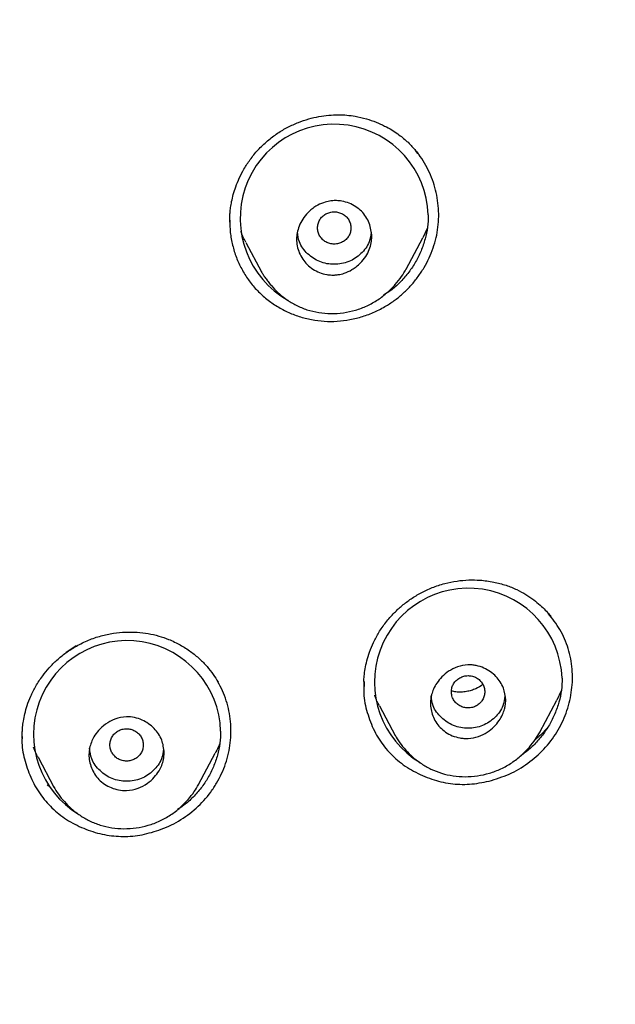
# Model space of a CAD drawing. Header units: millimetres. Extents: x 8 to 1937, y 12 to 2736.
# Tile 77 of 136: x 745 to 759, y 1854 to 1878. Entities that reach past the tile are written whole.
import ezdxf

# ---------------------------------------------------------------- set-up
doc = ezdxf.new("R2010")
doc.units = ezdxf.units.MM

msp = doc.modelspace()

# ---------------------------------------------------------------- linework, layer by layer
at = {"color": 7, "linetype": 'Continuous', "lineweight": 30}
for p, q in [((749.89, 1872.985), (749.89, 1872.976)), ((749.891, 1872.977), (749.892, 1872.961)), ((754.615, 1872.817), (754.506, 1872.584)), ((750.274, 1872.474), (750.651, 1871.766)), ((754.105, 1871.832), (754.506, 1872.584)), ((750.653, 1871.767), (750.648, 1871.777)), ((746.222, 1862.833), (745.982, 1862.67)), ((753.094, 1861.868), (753.094, 1861.856)), ((753.102, 1861.979), (753.103, 1861.858)), ((757.815, 1861.754), (757.71, 1861.531)), ((753.468, 1861.396), (753.846, 1860.688)), ((757.306, 1860.768), (757.712, 1861.53)), ((757.308, 1860.776), (757.304, 1860.769)), ((744.93, 1860.663), (744.93, 1860.654)), ((749.145, 1859.513), (749.545, 1860.263)), ((745.307, 1860.167), (745.686, 1859.456)), ((745.555, 1859.474), (745.528, 1859.505))]:
    msp.add_line(p, q, dxfattribs=at)
for centre, radius, start, end in [((752.39, 1873.048), 2.25, 2.0733, 240.6376), ((755.596, 1861.964), 2.244, 2.4629, 239.0261), ((747.438, 1860.719), 2.237, 1.8008, 238.9228)]:
    msp.add_arc(centre, radius, start, end, dxfattribs=at)
for points, knots in [([(775.421, 1810.937), (775.882, 1812.165), (776.801, 1814.61), (777.784, 1818.38), (778.559, 1822.161), (779.143, 1825.953), (779.629, 1830.139), (779.984, 1834.718), (780.194, 1839.683), (780.289, 1845.231), (780.279, 1851.36), (780.267, 1858.09), (780.164, 1864.839), (779.844, 1871.617), (779.3, 1877.273), (778.63, 1881.796), (777.965, 1885.193), (777.086, 1888.577), (775.93, 1891.922), (774.513, 1894.999), (772.835, 1897.762), (770.942, 1900.177), (768.732, 1902.323), (766.293, 1904.177), (763.711, 1905.775), (760.59, 1907.378), (756.904, 1908.899), (752.654, 1910.268), (748.338, 1911.351), (743.972, 1912.178), (739.571, 1912.746), (735.16, 1913.071), (730.767, 1913.198), (726.396, 1913.208), (722.026, 1913.196), (717.633, 1913.068), (713.222, 1912.746), (708.821, 1912.179), (704.455, 1911.351), (700.139, 1910.27), (695.89, 1908.899), (692.203, 1907.378), (689.082, 1905.776), (686.5, 1904.179), (684.061, 1902.323), (681.851, 1900.179), (679.957, 1897.763), (678.28, 1894.999), (676.862, 1891.922), (675.707, 1888.578), (674.828, 1885.194), (674.162, 1881.796), (673.492, 1877.273), (672.948, 1871.617), (672.629, 1864.839), (672.526, 1858.09), (672.514, 1851.36), (672.504, 1844.78), (672.627, 1838.327), (672.974, 1832.002), (673.552, 1826.543), (674.271, 1821.958), (675.041, 1818.245), (676.015, 1814.544), (676.918, 1812.143), (677.372, 1810.937)], [0, 0, 0, 0, 0.01422, 0.028301, 0.042283, 0.056188, 0.070046, 0.088148, 0.106186, 0.124159, 0.148558, 0.172923, 0.197399, 0.221993, 0.24671, 0.259145, 0.27167, 0.284302, 0.297067, 0.309991, 0.320883, 0.3319, 0.342924, 0.353811, 0.364567, 0.375221, 0.391058, 0.40678, 0.422432, 0.438055, 0.453668, 0.469227, 0.484683, 0.500001, 0.515318, 0.530774, 0.546334, 0.561944, 0.577571, 0.59322, 0.608942, 0.624779, 0.635434, 0.646191, 0.657076, 0.668103, 0.679114, 0.690014, 0.702933, 0.7157, 0.728331, 0.740856, 0.753291, 0.778008, 0.802602, 0.827078, 0.851444, 0.875842, 0.898728, 0.921719, 0.944802, 0.958463, 0.9722, 0.986034, 1, 1, 1, 1]), ([(774.029, 1811.059), (774.405, 1812.046), (775.156, 1814.02), (776.018, 1817.06), (776.732, 1820.13), (777.303, 1823.225), (777.763, 1826.333), (778.197, 1830.046), (778.546, 1834.365), (778.768, 1839.286), (778.869, 1844.431), (778.874, 1849.796), (778.859, 1855.385), (778.801, 1860.977), (778.629, 1866.574), (778.274, 1872.171), (777.771, 1876.823), (777.206, 1880.529), (776.678, 1883.295), (776.02, 1886.039), (775.205, 1888.748), (774.198, 1891.399), (773.069, 1893.752), (771.852, 1895.795), (770.603, 1897.542), (769.188, 1899.168), (767.444, 1900.816), (765.342, 1902.424), (762.891, 1903.956), (760.154, 1905.378), (757.141, 1906.675), (753.864, 1907.831), (750.525, 1908.797), (747.139, 1909.593), (743.434, 1910.284), (739.408, 1910.813), (735.073, 1911.14), (730.734, 1911.272), (726.397, 1911.286), (722.06, 1911.271), (717.719, 1911.138), (713.384, 1910.813), (709.358, 1910.284), (705.653, 1909.594), (702.268, 1908.798), (698.929, 1907.83), (695.653, 1906.674), (692.639, 1905.379), (689.902, 1903.956), (687.451, 1902.424), (685.35, 1900.815), (683.605, 1899.169), (682.192, 1897.542), (680.942, 1895.795), (679.726, 1893.751), (678.596, 1891.399), (677.589, 1888.748), (676.774, 1886.04), (676.116, 1883.295), (675.588, 1880.529), (675.023, 1876.824), (674.52, 1872.171), (674.165, 1866.575), (673.992, 1860.978), (673.935, 1855.385), (673.92, 1849.796), (673.925, 1844.506), (674.019, 1839.51), (674.223, 1834.813), (674.582, 1830.12), (675.062, 1826.021), (675.612, 1822.517), (676.175, 1819.603), (676.868, 1816.712), (677.697, 1813.849), (678.408, 1811.989), (678.764, 1811.059)], [0, 0, 0, 0, 0.011709, 0.0234, 0.035079, 0.046745, 0.058401, 0.070053, 0.08835, 0.106637, 0.124908, 0.145647, 0.166375, 0.187119, 0.207887, 0.228673, 0.249479, 0.259892, 0.270315, 0.28075, 0.291198, 0.301658, 0.31213, 0.319994, 0.327864, 0.335737, 0.343609, 0.354092, 0.364563, 0.37502, 0.38755, 0.400066, 0.41258, 0.425091, 0.437599, 0.45323, 0.468841, 0.484431, 0.499999, 0.515569, 0.531166, 0.546782, 0.562408, 0.574915, 0.587424, 0.599934, 0.612454, 0.624987, 0.635443, 0.645912, 0.656393, 0.664263, 0.672136, 0.680006, 0.687871, 0.698343, 0.708803, 0.71925, 0.729685, 0.740108, 0.750521, 0.771326, 0.792113, 0.81288, 0.833624, 0.854353, 0.875091, 0.892532, 0.909986, 0.927451, 0.944927, 0.955919, 0.966921, 0.977933, 0.988958, 1, 1, 1, 1]), ([(750.797, 1874.902), (750.875, 1874.964), (751.028, 1875.085), (751.277, 1875.229), (751.527, 1875.343), (751.776, 1875.427), (752.019, 1875.483), (752.254, 1875.516), (752.478, 1875.526), (752.689, 1875.517), (752.915, 1875.487), (753.15, 1875.433), (753.386, 1875.352), (753.588, 1875.261), (753.759, 1875.166), (753.901, 1875.072), (754.059, 1874.953), (754.23, 1874.796), (754.342, 1874.659), (754.397, 1874.591)], [0, 0, 0, 0, 0.072808, 0.142775, 0.209856, 0.273972, 0.335058, 0.393078, 0.448034, 0.499962, 0.548954, 0.617079, 0.678763, 0.733949, 0.7826, 0.824696, 0.861105, 0.931241, 1, 1, 1, 1]), ([(749.89, 1872.958), (749.89, 1872.975), (749.89, 1873.016), (749.892, 1873.09), (749.898, 1873.189), (749.912, 1873.311), (749.937, 1873.457), (749.976, 1873.624), (750.036, 1873.811), (750.119, 1874.016), (750.232, 1874.234), (750.38, 1874.461), (750.566, 1874.692), (750.718, 1874.83), (750.797, 1874.902)], [0, 0, 0, 0, 0.023579, 0.057948, 0.103214, 0.15948, 0.226686, 0.304653, 0.393377, 0.492877, 0.603188, 0.724377, 0.856564, 1, 1, 1, 1]), ([(753.633, 1870.956), (753.705, 1871.002), (753.851, 1871.096), (754.051, 1871.263), (754.233, 1871.449), (754.397, 1871.652), (754.54, 1871.869), (754.661, 1872.098), (754.758, 1872.338), (754.83, 1872.585), (754.874, 1872.838), (754.891, 1873.093), (754.881, 1873.348), (754.844, 1873.6), (754.782, 1873.848), (754.695, 1874.087), (754.582, 1874.315), (754.462, 1874.512), (754.369, 1874.622), (754.331, 1874.668)], [0, 0, 0, 0, 0.05976, 0.119612, 0.17957, 0.239596, 0.299625, 0.359588, 0.419429, 0.479131, 0.53875, 0.598394, 0.65812, 0.717936, 0.777826, 0.837768, 0.897756, 0.957821, 1, 1, 1, 1]), ([(753.289, 1872.611), (753.286, 1872.561), (753.28, 1872.456), (753.231, 1872.295), (753.146, 1872.131), (753.035, 1871.994), (752.92, 1871.891), (752.791, 1871.804), (752.646, 1871.737), (752.502, 1871.702), (752.402, 1871.692), (752.331, 1871.692), (752.27, 1871.697), (752.17, 1871.71), (752.035, 1871.748), (751.876, 1871.829), (751.695, 1871.974), (751.535, 1872.216), (751.478, 1872.493), (751.5, 1872.71), (751.548, 1872.871), (751.634, 1873.034), (751.742, 1873.168), (751.852, 1873.268), (751.974, 1873.353), (752.116, 1873.422), (752.264, 1873.461), (752.371, 1873.472), (752.447, 1873.472), (752.509, 1873.468), (752.61, 1873.453), (752.747, 1873.415), (752.907, 1873.332), (753.044, 1873.222), (753.151, 1873.087), (753.258, 1872.889), (753.277, 1872.722), (753.289, 1872.611)], [0, 0, 0, 0, 0.026921, 0.056593, 0.089295, 0.124984, 0.149349, 0.171151, 0.207342, 0.233416, 0.249764, 0.260738, 0.271602, 0.282409, 0.314746, 0.346547, 0.378079, 0.439704, 0.500178, 0.52716, 0.556717, 0.589386, 0.624784, 0.647563, 0.668221, 0.703478, 0.730542, 0.749447, 0.760539, 0.771581, 0.782628, 0.8153, 0.847468, 0.878906, 0.910034, 0.940519, 1, 1, 1, 1]), ([(751.989, 1872.818), (751.992, 1872.784), (751.998, 1872.717), (752.04, 1872.623), (752.103, 1872.541), (752.187, 1872.48), (752.285, 1872.441), (752.389, 1872.427), (752.494, 1872.441), (752.592, 1872.48), (752.676, 1872.542), (752.739, 1872.623), (752.78, 1872.717), (752.794, 1872.819), (752.779, 1872.92), (752.739, 1873.014), (752.675, 1873.095), (752.591, 1873.156), (752.493, 1873.195), (752.389, 1873.209), (752.284, 1873.195), (752.187, 1873.156), (752.103, 1873.094), (752.039, 1873.013), (751.997, 1872.919), (751.992, 1872.852), (751.989, 1872.818)], [0, 0, 0, 0, 0.041659, 0.083341, 0.125, 0.166659, 0.208341, 0.25, 0.291659, 0.333341, 0.375, 0.416659, 0.458341, 0.5, 0.541659, 0.583341, 0.625, 0.666659, 0.708341, 0.75, 0.791659, 0.833341, 0.875, 0.916659, 0.958341, 1, 1, 1, 1]), ([(749.89, 1873.005), (749.892, 1872.906), (749.897, 1872.705), (749.954, 1872.406), (750.044, 1872.113), (750.171, 1871.836), (750.331, 1871.578), (750.523, 1871.343), (750.745, 1871.134), (750.994, 1870.956), (751.262, 1870.81), (751.548, 1870.698), (751.845, 1870.622), (752.151, 1870.583), (752.46, 1870.583), (752.767, 1870.622), (753.068, 1870.697), (753.36, 1870.805), (753.541, 1870.905), (753.633, 1870.956)], [0, 0, 0, 0, 0.0568, 0.11626, 0.175609, 0.234212, 0.292993, 0.351949, 0.410488, 0.469605, 0.528875, 0.587523, 0.646445, 0.70548, 0.76408, 0.823177, 0.882224, 0.940881, 1, 1, 1, 1]), ([(754.638, 1873.129), (754.635, 1873.032), (754.627, 1872.839), (754.566, 1872.551), (754.471, 1872.271), (754.34, 1872.005), (754.178, 1871.758), (753.985, 1871.535), (753.782, 1871.348), (753.635, 1871.251), (753.569, 1871.208)], [0, 0, 0, 0, 0.12786, 0.255733, 0.385908, 0.514891, 0.642377, 0.770555, 0.898095, 1, 1, 1, 1]), ([(750.278, 1872.476), (750.253, 1872.52), (750.205, 1872.603), (750.174, 1872.694), (750.159, 1872.737)], [0, 0, 0, 0, 0.52985, 1, 1, 1, 1]), ([(753.269, 1872.716), (753.259, 1872.637), (753.236, 1872.444), (753.038, 1872.19), (752.746, 1871.99), (752.39, 1871.929), (752.034, 1871.989), (751.741, 1872.189), (751.542, 1872.445), (751.518, 1872.64), (751.509, 1872.72)], [0, 0, 0, 0, 0.093481, 0.2284609, 0.3637019, 0.4987332, 0.6340203, 0.7689097, 0.9044324, 1, 1, 1, 1]), ([(750.646, 1871.776), (750.661, 1871.751), (750.69, 1871.698), (750.745, 1871.617), (750.807, 1871.533), (750.906, 1871.412), (751.048, 1871.264), (751.25, 1871.102), (751.48, 1870.964), (751.738, 1870.857), (752.019, 1870.79), (752.312, 1870.766), (752.609, 1870.785), (752.899, 1870.847), (753.177, 1870.951), (753.435, 1871.095), (753.66, 1871.27), (753.847, 1871.459), (753.997, 1871.647), (754.072, 1871.777), (754.108, 1871.839)], [0, 0, 0, 0, 0.021058, 0.043799, 0.068458, 0.095261, 0.154145, 0.21588, 0.279905, 0.345964, 0.41443, 0.484266, 0.554116, 0.623823, 0.693314, 0.762581, 0.830987, 0.893665, 0.949905, 1, 1, 1, 1]), ([(753.095, 1861.977), (753.098, 1862.021), (753.104, 1862.122), (753.127, 1862.289), (753.169, 1862.481), (753.233, 1862.692), (753.327, 1862.919), (753.455, 1863.157), (753.621, 1863.397), (753.811, 1863.613), (754.016, 1863.801), (754.228, 1863.96), (754.467, 1864.106), (754.642, 1864.183), (754.731, 1864.222)], [0, 0, 0, 0, 0.046567, 0.106605, 0.174491, 0.250335, 0.334314, 0.426273, 0.525441, 0.632019, 0.717029, 0.806551, 0.900787, 1, 1, 1, 1]), ([(754.731, 1864.222), (754.83, 1864.257), (755.024, 1864.327), (755.319, 1864.384), (755.601, 1864.409), (755.896, 1864.404), (756.195, 1864.364), (756.49, 1864.285), (756.747, 1864.182), (756.968, 1864.063), (757.153, 1863.937), (757.307, 1863.811), (757.43, 1863.691), (757.515, 1863.598), (757.557, 1863.546), (757.569, 1863.531)], [0, 0, 0, 0, 0.098718, 0.192632, 0.281858, 0.366422, 0.471906, 0.569173, 0.658333, 0.739252, 0.811959, 0.876557, 0.933091, 0.981586, 1, 1, 1, 1]), ([(756.15, 1859.613), (756.313, 1859.667), (756.639, 1859.774), (757.077, 1860.051), (757.456, 1860.399), (757.76, 1860.814), (757.97, 1861.28), (758.082, 1861.774), (758.094, 1862.278), (757.998, 1862.769), (757.804, 1863.227), (757.601, 1863.484), (757.501, 1863.611)], [0, 0, 0, 0, 0.100753, 0.201066, 0.301133, 0.401226, 0.50136, 0.601368, 0.701389, 0.801695, 0.901998, 1, 1, 1, 1]), ([(746.224, 1862.826), (746.321, 1862.876), (746.51, 1862.973), (746.809, 1863.072), (747.105, 1863.135), (747.395, 1863.164), (747.675, 1863.161), (747.942, 1863.129), (748.194, 1863.071), (748.451, 1862.982), (748.708, 1862.859), (748.955, 1862.701), (749.168, 1862.527), (749.347, 1862.343), (749.496, 1862.155), (749.576, 1862.024), (749.615, 1861.961)], [0, 0, 0, 0, 0.082172, 0.161547, 0.23822, 0.312221, 0.383568, 0.452304, 0.518507, 0.582194, 0.663021, 0.739307, 0.811104, 0.878451, 0.941396, 1, 1, 1, 1]), ([(744.929, 1860.627), (744.929, 1860.647), (744.929, 1860.694), (744.931, 1860.782), (744.94, 1860.898), (744.958, 1861.044), (744.992, 1861.217), (745.048, 1861.416), (745.134, 1861.637), (745.256, 1861.876), (745.405, 1862.102), (745.575, 1862.311), (745.761, 1862.497), (745.976, 1862.675), (746.14, 1862.775), (746.224, 1862.826)], [0, 0, 0, 0, 0.022677, 0.056284, 0.100865, 0.156437, 0.223006, 0.300592, 0.389281, 0.48919, 0.600353, 0.691087, 0.788016, 0.891018, 1, 1, 1, 1]), ([(756.489, 1861.532), (756.488, 1861.511), (756.487, 1861.467), (756.478, 1861.395), (756.457, 1861.3), (756.412, 1861.178), (756.331, 1861.035), (756.21, 1860.891), (756.046, 1860.757), (755.836, 1860.652), (755.641, 1860.614), (755.491, 1860.617), (755.363, 1860.633), (755.212, 1860.677), (755.051, 1860.764), (754.876, 1860.912), (754.729, 1861.146), (754.685, 1861.38), (754.691, 1861.526), (754.699, 1861.595), (754.72, 1861.688), (754.763, 1861.808), (754.843, 1861.952), (754.962, 1862.097), (755.126, 1862.233), (755.338, 1862.34), (755.535, 1862.379), (755.688, 1862.376), (755.817, 1862.357), (755.968, 1862.308), (756.127, 1862.215), (756.297, 1862.066), (756.453, 1861.84), (756.477, 1861.631), (756.489, 1861.532)], [0, 0, 0, 0, 0.011178, 0.024116, 0.038819, 0.063937, 0.093208, 0.12638, 0.163706, 0.204996, 0.250087, 0.267946, 0.285421, 0.319702, 0.352731, 0.384667, 0.444992, 0.501153, 0.511811, 0.524329, 0.538572, 0.563377, 0.592555, 0.625765, 0.66326, 0.704953, 0.750714, 0.768811, 0.786717, 0.821249, 0.854537, 0.886328, 0.945845, 1, 1, 1, 1]), ([(755.189, 1861.732), (755.192, 1861.698), (755.197, 1861.631), (755.239, 1861.537), (755.303, 1861.455), (755.387, 1861.394), (755.485, 1861.355), (755.589, 1861.341), (755.694, 1861.355), (755.791, 1861.394), (755.875, 1861.456), (755.939, 1861.537), (755.979, 1861.631), (755.994, 1861.733), (755.979, 1861.834), (755.939, 1861.928), (755.875, 1862.009), (755.791, 1862.07), (755.693, 1862.109), (755.589, 1862.123), (755.484, 1862.109), (755.387, 1862.07), (755.302, 1862.008), (755.239, 1861.927), (755.197, 1861.833), (755.192, 1861.766), (755.189, 1861.732)], [0, 0, 0, 0, 0.041659, 0.083341, 0.125, 0.166659, 0.208341, 0.25, 0.291659, 0.333341, 0.375, 0.416659, 0.458341, 0.5, 0.541659, 0.583341, 0.625, 0.666659, 0.708341, 0.75, 0.791659, 0.833341, 0.875, 0.916659, 0.958341, 1, 1, 1, 1]), ([(748.194, 1858.423), (748.275, 1858.454), (748.438, 1858.516), (748.746, 1858.681), (749.098, 1858.939), (749.391, 1859.262), (749.582, 1859.548), (749.702, 1859.777), (749.797, 1860.016), (749.888, 1860.345), (749.937, 1860.77), (749.897, 1861.194), (749.812, 1861.522), (749.725, 1861.756), (749.646, 1861.901), (749.608, 1861.971)], [0, 0, 0, 0, 0.059334, 0.118528, 0.236546, 0.354351, 0.413278, 0.472234, 0.531167, 0.590033, 0.707666, 0.82557, 0.88478, 0.944208, 1, 1, 1, 1]), ([(753.095, 1861.977), (753.093, 1861.863), (753.086, 1861.592), (753.186, 1861.174), (753.359, 1860.745), (753.614, 1860.364), (753.942, 1860.045), (754.334, 1859.796), (754.765, 1859.614), (755.22, 1859.52), (755.688, 1859.512), (755.994, 1859.579), (756.15, 1859.613)], [0, 0, 0, 0, 0.075418, 0.179746, 0.284597, 0.385259, 0.48569, 0.589871, 0.694703, 0.795509, 0.896029, 1, 1, 1, 1]), ([(755.945, 1861.903), (755.888, 1861.868), (755.8, 1861.812), (755.665, 1861.764), (755.549, 1861.735), (755.425, 1861.722), (755.304, 1861.726), (755.227, 1861.742), (755.191, 1861.75)], [0, 0, 0, 0, 0.244538, 0.386185, 0.533772, 0.690154, 0.857003, 1, 1, 1, 1]), ([(757.838, 1862.06), (757.835, 1861.964), (757.827, 1861.772), (757.766, 1861.485), (757.669, 1861.207), (757.538, 1860.941), (757.375, 1860.695), (757.18, 1860.474), (757.005, 1860.31), (756.888, 1860.232), (756.853, 1860.208)], [0, 0, 0, 0, 0.134136, 0.268272, 0.40486, 0.540077, 0.673796, 0.808352, 0.941969, 1, 1, 1, 1]), ([(753.472, 1861.398), (753.451, 1861.435), (753.404, 1861.514), (753.375, 1861.601), (753.359, 1861.648)], [0, 0, 0, 0, 0.465256, 1, 1, 1, 1]), ([(756.469, 1861.633), (756.459, 1861.553), (756.436, 1861.359), (756.237, 1861.104), (755.946, 1860.903), (755.589, 1860.843), (755.233, 1860.903), (754.941, 1861.103), (754.742, 1861.358), (754.718, 1861.552), (754.709, 1861.632)], [0, 0, 0, 0, 0.094854, 0.229779, 0.364968, 0.499945, 0.635178, 0.77001, 0.905476, 1, 1, 1, 1]), ([(748.325, 1860.279), (748.321, 1860.222), (748.311, 1860.071), (748.225, 1859.868), (748.086, 1859.68), (747.919, 1859.532), (747.696, 1859.412), (747.455, 1859.364), (747.235, 1859.382), (747.056, 1859.435), (746.896, 1859.52), (746.719, 1859.668), (746.567, 1859.906), (746.514, 1860.176), (746.541, 1860.431), (746.62, 1860.63), (746.757, 1860.819), (746.923, 1860.97), (747.149, 1861.094), (747.394, 1861.144), (747.617, 1861.124), (747.852, 1861.046), (748.092, 1860.874), (748.286, 1860.595), (748.312, 1860.382), (748.325, 1860.279)], [0, 0, 0, 0, 0.030626, 0.082171, 0.11616, 0.155513, 0.200195, 0.250018, 0.28421, 0.317735, 0.350318, 0.382175, 0.443209, 0.501277, 0.530129, 0.581117, 0.615047, 0.654763, 0.700053, 0.750802, 0.78559, 0.819337, 0.883551, 0.943815, 1, 1, 1, 1]), ([(747.025, 1860.463), (747.028, 1860.429), (747.033, 1860.362), (747.075, 1860.268), (747.139, 1860.187), (747.223, 1860.125), (747.321, 1860.086), (747.425, 1860.072), (747.53, 1860.086), (747.627, 1860.125), (747.711, 1860.187), (747.775, 1860.268), (747.815, 1860.363), (747.83, 1860.464), (747.815, 1860.565), (747.775, 1860.659), (747.711, 1860.74), (747.627, 1860.802), (747.529, 1860.841), (747.425, 1860.854), (747.32, 1860.84), (747.223, 1860.801), (747.138, 1860.74), (747.075, 1860.658), (747.033, 1860.564), (747.028, 1860.497), (747.025, 1860.463)], [0, 0, 0, 0, 0.041659, 0.083341, 0.125, 0.166659, 0.208341, 0.25, 0.291659, 0.333341, 0.375, 0.416659, 0.458341, 0.5, 0.541659, 0.583341, 0.625, 0.666659, 0.708341, 0.75, 0.791659, 0.833341, 0.875, 0.916659, 0.958341, 1, 1, 1, 1]), ([(749.674, 1860.79), (749.67, 1860.694), (749.663, 1860.502), (749.602, 1860.216), (749.506, 1859.939), (749.375, 1859.676), (749.212, 1859.431), (749.018, 1859.212), (748.827, 1859.037), (748.693, 1858.95), (748.641, 1858.916)], [0, 0, 0, 0, 0.130687, 0.261302, 0.394189, 0.525945, 0.656152, 0.787077, 0.91727, 1, 1, 1, 1]), ([(753.842, 1860.696), (753.878, 1860.635), (753.953, 1860.509), (754.101, 1860.332), (754.27, 1860.163), (754.472, 1860.01), (754.7, 1859.879), (754.955, 1859.779), (755.231, 1859.718), (755.52, 1859.697), (755.813, 1859.718), (756.101, 1859.781), (756.378, 1859.886), (756.636, 1860.031), (756.863, 1860.208), (757.05, 1860.399), (757.199, 1860.587), (757.274, 1860.716), (757.309, 1860.776)], [0, 0, 0, 0, 0.049947, 0.103677, 0.161734, 0.222424, 0.285354, 0.350271, 0.417446, 0.48621, 0.555212, 0.624338, 0.693541, 0.76282, 0.8318, 0.895031, 0.950982, 1, 1, 1, 1]), ([(757.496, 1860.889), (757.461, 1860.847), (757.373, 1860.739), (757.264, 1860.649), (757.197, 1860.594)], [0, 0, 0, 0, 0.388798, 1, 1, 1, 1]), ([(744.928, 1860.663), (744.926, 1860.631), (744.912, 1860.45), (744.976, 1860.117), (745.119, 1859.688), (745.341, 1859.29), (745.631, 1858.947), (745.986, 1858.668), (746.394, 1858.458), (746.833, 1858.317), (747.287, 1858.263), (747.747, 1858.291), (748.043, 1858.378), (748.194, 1858.423)], [0, 0, 0, 0, 0.021024, 0.117331, 0.217446, 0.316769, 0.412711, 0.508867, 0.608799, 0.708293, 0.804342, 0.900424, 1, 1, 1, 1]), ([(749.655, 1860.509), (749.643, 1860.474), (749.613, 1860.39), (749.568, 1860.312), (749.542, 1860.265)], [0, 0, 0, 0, 0.404738, 1, 1, 1, 1]), ([(745.307, 1860.167), (745.304, 1860.173), (745.275, 1860.225), (745.237, 1860.306), (745.207, 1860.382), (745.196, 1860.41)], [0, 0, 0, 0, 0.078732, 0.657735, 1, 1, 1, 1]), ([(748.306, 1860.371), (748.297, 1860.288), (748.273, 1860.092), (748.073, 1859.835), (747.782, 1859.635), (747.425, 1859.574), (747.069, 1859.634), (746.777, 1859.834), (746.575, 1860.095), (746.551, 1860.296), (746.541, 1860.382)], [0, 0, 0, 0, 0.096502, 0.230047, 0.363859, 0.497454, 0.63131, 0.764763, 0.898846, 1, 1, 1, 1]), ([(745.682, 1859.463), (745.718, 1859.402), (745.793, 1859.276), (745.94, 1859.099), (746.109, 1858.93), (746.311, 1858.775), (746.539, 1858.642), (746.794, 1858.54), (747.071, 1858.477), (747.361, 1858.454), (747.654, 1858.473), (747.943, 1858.535), (748.221, 1858.638), (748.479, 1858.782), (748.705, 1858.957), (748.892, 1859.148), (749.04, 1859.335), (749.114, 1859.462), (749.149, 1859.522)], [0, 0, 0, 0, 0.049863, 0.103592, 0.161702, 0.222431, 0.285397, 0.350367, 0.417629, 0.486467, 0.555568, 0.624819, 0.694172, 0.763594, 0.83263, 0.89573, 0.951406, 1, 1, 1, 1]), ([(749.148, 1859.521), (749.148, 1859.52), (749.147, 1859.518), (749.145, 1859.515), (749.144, 1859.514)], [0, 0, 0, 0, 0.410526, 1, 1, 1, 1])]:
    msp.add_open_spline(points, degree=3, knots=knots, dxfattribs=at)

doc.saveas('drawing.dxf')
